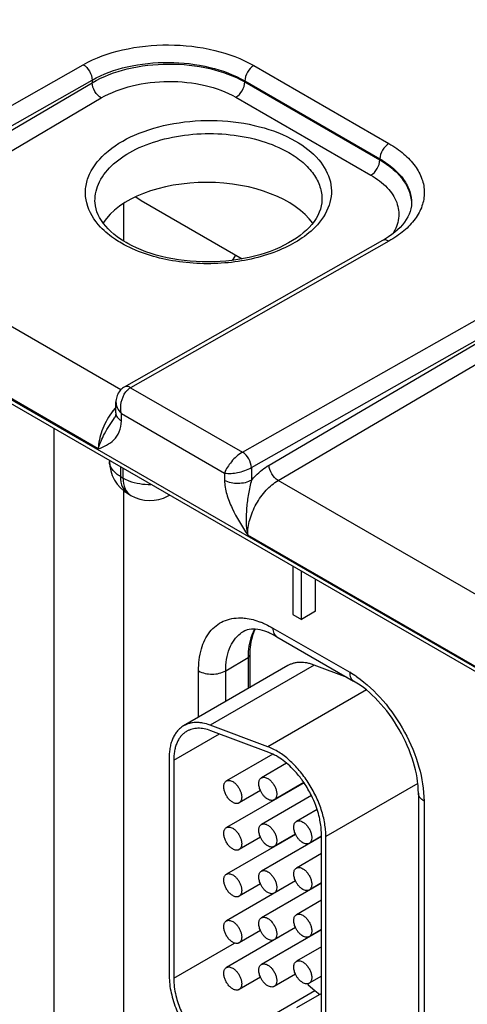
# Model space of a CAD drawing. Header units: inches. Extents: x 0 to 34, y 0 to 22.
# Tile 72 of 97: x 26.969 to 27.322, y 18.19 to 18.965. Entities that reach past the tile are written whole.
import ezdxf

# ---------------------------------------------------------------- set-up
doc = ezdxf.new("R2010")
doc.units = ezdxf.units.IN
doc.header["$LTSCALE"] = 1.87
doc.header["$MEASUREMENT"] = 0
doc.layers.get('0').update_dxf_attribs({"linetype": 'CONTINUOUS'})

msp = doc.modelspace()

# ---------------------------------------------------------------- linework, layer by layer
at = {"color": 7, "linetype": 'CONTINUOUS'}
for p, q in [((31.02971, 16.31756), (26.44402, 18.96528)), ((31.03168, 16.3132), (26.44599, 18.96093)), ((26.81574, 18.81447), (27.01918, 18.92985)), ((27.15351, 18.92916), (27.25986, 18.86775)), ((26.82271, 18.80231), (27.02619, 18.91771)), ((26.83667, 18.8043), (27.02619, 18.91567)), ((27.02619, 18.91771), (27.02619, 18.91567)), ((27.14638, 18.91702), (27.14638, 18.91622)), ((27.14638, 18.91702), (27.25273, 18.85562)), ((27.14638, 18.91622), (27.2527, 18.85483)), ((26.8438, 18.79224), (27.03332, 18.90361)), ((27.13937, 18.90415), (27.2457, 18.84276)), ((27.25273, 18.85562), (27.2527, 18.85483)), ((27.02842, 18.82237), (27.02841, 18.82238)), ((27.06048, 18.82574), (27.0649, 18.82277)), ((27.0649, 18.82277), (27.14432, 18.77692)), ((27.20711, 18.82338), (27.20711, 18.82335)), ((27.05101, 18.79088), (27.05101, 18.82055)), ((27.27762, 18.82034), (27.27762, 18.82033)), ((27.0488, 18.67387), (26.8438, 18.79224)), ((27.25488, 18.79137), (27.05148, 18.67594)), ((27.25988, 18.79087), (27.0565, 18.67545)), ((27.13658, 18.77573), (27.13941, 18.77975)), ((27.03101, 18.62724), (26.81982, 18.74917)), ((27.14454, 18.62462), (27.34799, 18.74)), ((27.15152, 18.61246), (27.35499, 18.72786)), ((27.16547, 18.61446), (27.35499, 18.72583)), ((27.17261, 18.60239), (27.36213, 18.71376)), ((27.0565, 18.67545), (27.14454, 18.62462)), ((27.04479, 18.65565), (27.04492, 18.66421)), ((27.04389, 18.65182), (27.0439, 18.65183)), ((27.04919, 18.6493), (27.04927, 18.65502)), ((27.04927, 18.65502), (27.13037, 18.6082)), ((26.99634, 18.04258), (26.99634, 18.64316)), ((27.03974, 18.6181), (27.03974, 18.61769)), ((27.04853, 18.61303), (27.04853, 18.60544)), ((27.15152, 18.61246), (27.15167, 18.60259)), ((27.04853, 18.60544), (27.0505, 18.6043)), ((27.0505, 18.6043), (27.0505, 18.61189)), ((27.13037, 18.6082), (27.13046, 18.60238)), ((27.3776, 18.48403), (27.17261, 18.60239)), ((27.05101, 18.0423), (27.05101, 18.59427)), ((27.05474, 18.59171), (27.05671, 18.59057)), ((27.08592, 18.59013), (27.08709, 18.59076)), ((27.35982, 18.43739), (27.14863, 18.55933)), ((27.18431, 18.53463), (27.18431, 18.49681)), ((27.19094, 18.49298), (27.19094, 18.5308)), ((27.20207, 18.49941), (27.20207, 18.52437)), ((27.18431, 18.49681), (27.19094, 18.49298)), ((27.20207, 18.49941), (27.19094, 18.49298)), ((27.17159, 18.47929), (27.16659, 18.48187)), ((27.16849, 18.48615), (27.22894, 18.45125)), ((27.17159, 18.47929), (27.23205, 18.44438)), ((27.13136, 18.45248), (27.14894, 18.46299)), ((27.14894, 18.46299), (27.14894, 18.43843)), ((27.15021, 18.4648), (27.15021, 18.43916)), ((27.18025, 18.45651), (27.09823, 18.40915)), ((27.10996, 18.41592), (27.10996, 18.45237)), ((27.201, 18.457), (27.11898, 18.40964)), ((27.13136, 18.42828), (27.13136, 18.45248)), ((27.22709, 18.44725), (27.201, 18.457)), ((27.24211, 18.43735), (27.16458, 18.39259)), ((27.16458, 18.39259), (27.11898, 18.40964)), ((27.1652, 18.38822), (27.11959, 18.40526)), ((27.09037, 18.38193), (27.12639, 18.40272)), ((27.16844, 18.38683), (27.1652, 18.38822)), ((27.08684, 18.38397), (27.08684, 18.2123)), ((27.09037, 18.38193), (27.09037, 18.21026)), ((27.16844, 18.3868), (27.13187, 18.36568)), ((27.17932, 18.37961), (27.15944, 18.36813)), ((27.19299, 18.36423), (27.13187, 18.32894)), ((27.1929, 18.36436), (27.16944, 18.35081)), ((27.19299, 18.36424), (27.19291, 18.36436)), ((27.15868, 18.35807), (27.14187, 18.34836)), ((27.28261, 18.36381), (27.21023, 18.32201)), ((27.14305, 18.34949), (27.14187, 18.34836)), ((27.19887, 18.35415), (27.15944, 18.33139)), ((27.1724, 18.35252), (27.1724, 18.35235)), ((27.28307, 18.35601), (27.28307, 18.13678)), ((27.28747, 18.34988), (27.28747, 18.13066)), ((27.20335, 18.34327), (27.18702, 18.33384)), ((27.18632, 18.32364), (27.13187, 18.2922)), ((27.15868, 18.32133), (27.14187, 18.31162)), ((27.20669, 18.32193), (27.15944, 18.29465)), ((27.18626, 18.32378), (27.16944, 18.31407)), ((27.20669, 18.3221), (27.19702, 18.31652)), ((27.20669, 18.13382), (27.20669, 18.32405)), ((27.21023, 18.13177), (27.21023, 18.32201)), ((27.14305, 18.31275), (27.14187, 18.31162)), ((27.1724, 18.31578), (27.1724, 18.3156)), ((27.20669, 18.30846), (27.18702, 18.2971)), ((27.18632, 18.2869), (27.13187, 18.25546)), ((27.18626, 18.28704), (27.16944, 18.27733)), ((27.15868, 18.28459), (27.14187, 18.27488)), ((27.20669, 18.28519), (27.15944, 18.25791)), ((27.1724, 18.27904), (27.1724, 18.27886)), ((27.20669, 18.28536), (27.19702, 18.27978)), ((27.14305, 18.27601), (27.14187, 18.27488)), ((27.20669, 18.27172), (27.18702, 18.26036)), ((27.18632, 18.25016), (27.13187, 18.21872)), ((27.15868, 18.24785), (27.14187, 18.23814)), ((27.20669, 18.24845), (27.15944, 18.22117)), ((27.18626, 18.2503), (27.16944, 18.24059)), ((27.20669, 18.24862), (27.19702, 18.24304)), ((27.09037, 18.21026), (27.13835, 18.23796)), ((27.14305, 18.23926), (27.14187, 18.23814)), ((27.20669, 18.23497), (27.18702, 18.22362)), ((27.15868, 18.21111), (27.14187, 18.2014)), ((27.18626, 18.21356), (27.16944, 18.20385)), ((27.20669, 18.21188), (27.19702, 18.20629)), ((27.14305, 18.20252), (27.14187, 18.2014)), ((27.19629, 18.20521), (27.20161, 18.20055)), ((27.11959, 18.15319), (27.20161, 18.20055)), ((27.20669, 18.19823), (27.18702, 18.18687)), ((27.20161, 18.20055), (27.20548, 18.19753))]:
    msp.add_line(p, q, dxfattribs=at)
for points in [[(27.03505, 18.80482), (27.03346, 18.80708), (27.03209, 18.80936), (27.03093, 18.81167), (27.02999, 18.814), (27.02927, 18.81633), (27.02877, 18.81867), (27.02848, 18.82101), (27.02841, 18.82239)], [(27.20711, 18.82337), (27.20696, 18.82108), (27.20656, 18.81858), (27.20591, 18.8161), (27.20503, 18.81362), (27.2039, 18.81116), (27.20253, 18.80873), (27.20093, 18.80634)], [(27.27762, 18.82034), (27.2775, 18.81861), (27.27714, 18.81643), (27.27656, 18.81426), (27.27576, 18.8121), (27.27474, 18.80996), (27.27351, 18.80784), (27.27207, 18.80574), (27.27042, 18.80369), (27.26859, 18.80168), (27.26657, 18.79972), (27.2644, 18.79784), (27.26208, 18.79603), (27.25963, 18.7943)], [(27.20093, 18.80634), (27.19912, 18.804), (27.1971, 18.80172), (27.19488, 18.7995), (27.19245, 18.79734), (27.18984, 18.79525), (27.18703, 18.79323), (27.18403, 18.79128), (27.18085, 18.78941), (27.17749, 18.78763), (27.17396, 18.78593), (27.17026, 18.78433), (27.16641, 18.78283), (27.16242, 18.78144), (27.1583, 18.78017), (27.15406, 18.77902), (27.14972, 18.77798), (27.14528, 18.77708), (27.14076, 18.77631), (27.13618, 18.77567), (27.13154, 18.77517), (27.12686, 18.7748), (27.12216, 18.77458), (27.11744, 18.77449), (27.11272, 18.77455), (27.10802, 18.77474), (27.10334, 18.77508), (27.09871, 18.77555), (27.09413, 18.77616), (27.08962, 18.7769), (27.0852, 18.77778), (27.08087, 18.77878), (27.07665, 18.7799), (27.07254, 18.78115), (27.06857, 18.78251), (27.06475, 18.78398), (27.06107, 18.78555), (27.05756, 18.78723), (27.05423, 18.78899), (27.05303, 18.78967)], [(27.05303, 18.78967), (27.05124, 18.79073), (27.04848, 18.7925), (27.04584, 18.79437), (27.04334, 18.79632), (27.041, 18.79835), (27.03883, 18.80045), (27.03684, 18.80261), (27.03505, 18.80482)], [(27.25963, 18.7943), (27.25706, 18.79265), (27.25488, 18.79137)], [(27.05148, 18.67594), (27.05095, 18.67562), (27.05012, 18.67504), (27.04934, 18.6744), (27.04861, 18.6737), (27.04794, 18.67292), (27.04732, 18.67209), (27.04676, 18.67121), (27.04628, 18.67026), (27.04586, 18.66927), (27.04551, 18.66824), (27.04525, 18.66716), (27.04506, 18.66604), (27.04495, 18.66488), (27.04492, 18.66421)], [(27.04479, 18.65565), (27.04477, 18.6551), (27.04473, 18.65452), (27.04466, 18.654), (27.04457, 18.65355), (27.04447, 18.65314), (27.04436, 18.65279), (27.04424, 18.65249), (27.04413, 18.65224), (27.04401, 18.65202), (27.04389, 18.65181)]]:
    msp.add_lwpolyline(points, dxfattribs=at)
for centre, radius, start, end in [((27.08835, 18.62242), 0.0575, 139.1448, 140.85503), ((27.0907, 18.62056), 0.06049, 142.77997, 144.67107), ((27.09014, 18.62098), 0.05979, 142.56421, 142.77698), ((27.08949, 18.62148), 0.05897, 140.85539, 142.56786), ((27.06975, 18.61769), 0.03, 179.99684, 239.99782), ((27.04972, 18.61769), 0.00998, 179.99762, 181.52811), ((27.07171, 18.61655), 0.03, 239.99871, 298.27008), ((27.08115, 18.599), 0.01007, 298.28614, 305.54609), ((27.13697, 18.43392), 0.06094, 67.45094, 69.0888), ((27.13624, 18.43214), 0.06286, 66.91931, 67.4564), ((27.15677, 18.46381), 0.02274, 121.23349, 127.14309), ((27.14648, 18.43738), 0.04882, 65.66924, 67.61495), ((27.18707, 18.37888), 0.08361, 55.47027, 59.94569), ((27.12155, 18.31572), 0.08635, 26.43035, 34.18199), ((27.12478, 18.31725), 0.08279, 20.66829, 26.47352), ((27.12891, 18.31882), 0.07836, 18.17901, 20.66465), ((27.2015, 18.3307), 0.01674, 204.41509, 204.92863), ((27.2015, 18.29396), 0.01674, 204.41509, 204.92863), ((27.2015, 18.25722), 0.01674, 204.41509, 204.92863), ((27.24256, 18.26058), 0.07041, 194.12701, 194.25181), ((27.13979, 18.21231), 0.05295, 180.00625, 182.09528), ((27.13873, 18.21027), 0.04836, 180.00736, 182.29646), ((27.24609, 18.25639), 0.07141, 225.05877, 225.5706), ((27.24569, 18.25599), 0.07085, 225.57098, 225.78136)]:
    msp.add_arc(centre, radius, start, end, dxfattribs=at)
msp.add_ellipse((27.11773, 18.78686), major_axis=(0.08857, -0.00132), ratio=0.567225, start_param=6.676521, end_param=9.076484, dxfattribs=at)
for points, knots in [([(27.01918, 18.92985), (27.02873, 18.93526), (27.05093, 18.94311), (27.08637, 18.94674), (27.12181, 18.94274), (27.14397, 18.93467), (27.15351, 18.92916)], [0, 0, 0, 0, 0.236701, 0.499462, 0.762514, 1, 1, 1, 1]), ([(27.02619, 18.91771), (27.03473, 18.92256), (27.05459, 18.9296), (27.08631, 18.93283), (27.11802, 18.92922), (27.13785, 18.92196), (27.14638, 18.91702)], [0, 0, 0, 0, 0.236698, 0.4994, 0.762425, 1, 1, 1, 1]), ([(27.02619, 18.91567), (27.03471, 18.92065), (27.05454, 18.92796), (27.08627, 18.93156), (27.118, 18.92825), (27.13785, 18.92112), (27.14638, 18.91622)], [0, 0, 0, 0, 0.237614, 0.500472, 0.763075, 1, 1, 1, 1]), ([(27.01918, 18.92985), (27.02125, 18.92865), (27.02454, 18.92485), (27.02617, 18.92012), (27.02619, 18.91771)], [0, 0, 0, 0, 0.498317, 1, 1, 1, 1]), ([(27.15351, 18.92916), (27.15142, 18.92797), (27.1481, 18.92418), (27.14642, 18.91944), (27.14638, 18.91702)], [0, 0, 0, 0, 0.498306, 1, 1, 1, 1]), ([(27.03332, 18.90361), (27.03125, 18.9048), (27.02794, 18.90857), (27.02624, 18.91327), (27.02619, 18.91567)], [0, 0, 0, 0, 0.499442, 1, 1, 1, 1]), ([(27.03332, 18.90361), (27.04084, 18.90802), (27.05832, 18.91451), (27.08633, 18.91773), (27.11433, 18.91481), (27.13185, 18.90849), (27.13937, 18.90415)], [0, 0, 0, 0, 0.237731, 0.500533, 0.763048, 1, 1, 1, 1]), ([(27.13937, 18.90415), (27.14143, 18.90536), (27.1447, 18.90913), (27.14634, 18.91383), (27.14638, 18.91622)], [0, 0, 0, 0, 0.499446, 1, 1, 1, 1]), ([(27.0328, 18.80195), (27.02779, 18.80724), (27.02176, 18.81681), (27.02039, 18.83102), (27.02351, 18.84526), (27.03643, 18.86196), (27.06046, 18.8761), (27.0909, 18.88477), (27.12443, 18.88695), (27.15714, 18.88248), (27.17741, 18.87481), (27.1862, 18.86973)], [0, 0, 0, 0, 0.098026, 0.143225, 0.189021, 0.291017, 0.41518, 0.558979, 0.712649, 0.863614, 1, 1, 1, 1]), ([(27.02841, 18.82238), (27.02831, 18.8276), (27.03119, 18.83893), (27.04318, 18.85312), (27.06107, 18.86441), (27.0835, 18.87222), (27.10872, 18.87602), (27.13468, 18.87549), (27.15923, 18.8707), (27.1743, 18.86452), (27.18094, 18.86068)], [0, 0, 0, 0, 0.087466, 0.18712, 0.304499, 0.438221, 0.582598, 0.729767, 0.871353, 1, 1, 1, 1]), ([(27.1862, 18.86973), (27.193, 18.86581), (27.20478, 18.85698), (27.21382, 18.8411), (27.21496, 18.82821), (27.21242, 18.81532), (27.20653, 18.80676), (27.20176, 18.80189)], [0, 0, 0, 0, 0.286404, 0.526414, 0.6384, 0.75161, 1, 1, 1, 1]), ([(27.18094, 18.86068), (27.18492, 18.85838), (27.19214, 18.8534), (27.20071, 18.84425), (27.20604, 18.83411), (27.20718, 18.82685), (27.20711, 18.82338)], [0, 0, 0, 0, 0.289184, 0.547954, 0.781165, 1, 1, 1, 1]), ([(27.25986, 18.86775), (27.25777, 18.86657), (27.25444, 18.86278), (27.25276, 18.85803), (27.25273, 18.85561)], [0, 0, 0, 0, 0.498306, 1, 1, 1, 1]), ([(27.25986, 18.86775), (27.26403, 18.86535), (27.27158, 18.86015), (27.28062, 18.8507), (27.28634, 18.84025), (27.28833, 18.82918), (27.28636, 18.81812), (27.28064, 18.80772), (27.2716, 18.79835), (27.26405, 18.79323), (27.25988, 18.79087)], [0, 0, 0, 0, 0.14563, 0.275694, 0.392383, 0.501041, 0.609508, 0.725691, 0.855077, 1, 1, 1, 1]), ([(27.2457, 18.84276), (27.24775, 18.84397), (27.25102, 18.84773), (27.25267, 18.85244), (27.2527, 18.85483)], [0, 0, 0, 0, 0.499446, 1, 1, 1, 1]), ([(27.2527, 18.85483), (27.25645, 18.85265), (27.26325, 18.84795), (27.27135, 18.83935), (27.27645, 18.82984), (27.27761, 18.82302), (27.27759, 18.81974)], [0, 0, 0, 0, 0.289206, 0.548178, 0.781535, 1, 1, 1, 1]), ([(27.25273, 18.85562), (27.25653, 18.85343), (27.26342, 18.8487), (27.2716, 18.84004), (27.27667, 18.83047), (27.27772, 18.82361), (27.27762, 18.82034)], [0, 0, 0, 0, 0.291281, 0.550686, 0.783058, 1, 1, 1, 1]), ([(27.2457, 18.84276), (27.25037, 18.84006), (27.25853, 18.83405), (27.26677, 18.82207), (27.26856, 18.80854), (27.26524, 18.80032), (27.26291, 18.79667)], [0, 0, 0, 0, 0.2916, 0.540474, 0.765658, 1, 1, 1, 1]), ([(27.04923, 18.78927), (27.04764, 18.79019), (27.04175, 18.79383), (27.0363, 18.79824), (27.0328, 18.80195)], [0, 0, 0, 0, 0.264856, 1, 1, 1, 1]), ([(27.20176, 18.80189), (27.19349, 18.79344), (27.1702, 18.78014), (27.13012, 18.77179), (27.08778, 18.77376), (27.0607, 18.78264), (27.04923, 18.78927)], [0, 0, 0, 0, 0.219932, 0.481669, 0.753783, 1, 1, 1, 1]), ([(27.25988, 18.79087), (27.25906, 18.79135), (27.2574, 18.79203), (27.25556, 18.79175), (27.25488, 18.79137)], [0, 0, 0, 0, 0.549416, 1, 1, 1, 1]), ([(27.0565, 18.67545), (27.05567, 18.67593), (27.05401, 18.67661), (27.05217, 18.67633), (27.05149, 18.67594)], [0, 0, 0, 0, 0.548404, 1, 1, 1, 1]), ([(27.05276, 18.67217), (27.05303, 18.67251), (27.05412, 18.67377), (27.05543, 18.67485), (27.0565, 18.67545)], [0, 0, 0, 0, 0.262078, 1, 1, 1, 1]), ([(27.04492, 18.66421), (27.04491, 18.66342), (27.04532, 18.65996), (27.04739, 18.65689), (27.04927, 18.65502)], [0, 0, 0, 0, 0.231238, 1, 1, 1, 1]), ([(27.04135, 18.65554), (27.03826, 18.65119), (27.03343, 18.64214), (27.03111, 18.63204), (27.03101, 18.62724)], [0, 0, 0, 0, 0.526247, 1, 1, 1, 1]), ([(27.03101, 18.62724), (27.03215, 18.63141), (27.03595, 18.63999), (27.04118, 18.64766), (27.04389, 18.65181)], [0, 0, 0, 0, 0.465661, 1, 1, 1, 1]), ([(27.04479, 18.65565), (27.04478, 18.65445), (27.04577, 18.65176), (27.04793, 18.65005), (27.04919, 18.6493)], [0, 0, 0, 0, 0.450469, 1, 1, 1, 1]), ([(27.03101, 18.62724), (27.03535, 18.62906), (27.04229, 18.63206), (27.0482, 18.64075), (27.04914, 18.64633), (27.04919, 18.6493)], [0, 0, 0, 0, 0.461393, 0.70815, 1, 1, 1, 1]), ([(27.14453, 18.62461), (27.14121, 18.62272), (27.13575, 18.61767), (27.13153, 18.61149), (27.13037, 18.6082)], [0, 0, 0, 0, 0.522556, 1, 1, 1, 1]), ([(27.15152, 18.61246), (27.1515, 18.61487), (27.14989, 18.61961), (27.14662, 18.62343), (27.14454, 18.62462)], [0, 0, 0, 0, 0.501968, 1, 1, 1, 1]), ([(27.04853, 18.60544), (27.04609, 18.60685), (27.0419, 18.61005), (27.03981, 18.61512), (27.03975, 18.61742)], [0, 0, 0, 0, 0.550246, 1, 1, 1, 1]), ([(27.13037, 18.6082), (27.13378, 18.60763), (27.14118, 18.60832), (27.14822, 18.61055), (27.15152, 18.61246)], [0, 0, 0, 0, 0.47579, 1, 1, 1, 1]), ([(27.15167, 18.60259), (27.15272, 18.60381), (27.15684, 18.60829), (27.16162, 18.61219), (27.16547, 18.61446)], [0, 0, 0, 0, 0.264871, 1, 1, 1, 1]), ([(27.17261, 18.60239), (27.17053, 18.60359), (27.16723, 18.60735), (27.16553, 18.61205), (27.16547, 18.61446)], [0, 0, 0, 0, 0.499442, 1, 1, 1, 1]), ([(27.04853, 18.60544), (27.04853, 18.60257), (27.04923, 18.59725), (27.05272, 18.59287), (27.05474, 18.59171)], [0, 0, 0, 0, 0.550749, 1, 1, 1, 1]), ([(27.0505, 18.6043), (27.052, 18.60344), (27.05887, 18.60026), (27.06659, 18.59916), (27.0724, 18.59923)], [0, 0, 0, 0, 0.229051, 1, 1, 1, 1]), ([(27.0505, 18.6043), (27.0505, 18.60144), (27.05119, 18.59611), (27.05469, 18.59174), (27.05671, 18.59057)], [0, 0, 0, 0, 0.550748, 1, 1, 1, 1]), ([(27.15167, 18.60259), (27.14851, 18.60077), (27.14109, 18.59929), (27.13362, 18.60061), (27.13046, 18.60238)], [0, 0, 0, 0, 0.501142, 1, 1, 1, 1]), ([(27.13046, 18.60238), (27.13051, 18.59875), (27.13193, 18.59117), (27.13774, 18.57649), (27.14426, 18.5662), (27.14863, 18.55933)], [0, 0, 0, 0, 0.230469, 0.482761, 1, 1, 1, 1]), ([(27.15167, 18.60259), (27.15058, 18.59908), (27.14916, 18.59179), (27.14713, 18.57741), (27.14717, 18.56633), (27.14863, 18.55933)], [0, 0, 0, 0, 0.253016, 0.508341, 1, 1, 1, 1]), ([(27.14863, 18.55933), (27.14855, 18.56339), (27.14989, 18.57196), (27.15497, 18.58404), (27.16255, 18.59471), (27.16912, 18.60034), (27.17261, 18.60239)], [0, 0, 0, 0, 0.238326, 0.500865, 0.76294, 1, 1, 1, 1]), ([(27.10996, 18.45237), (27.10996, 18.45821), (27.11115, 18.46912), (27.11771, 18.48337), (27.12907, 18.49261), (27.13842, 18.49422), (27.14303, 18.49413)], [0, 0, 0, 0, 0.293213, 0.543425, 0.768378, 1, 1, 1, 1]), ([(27.14303, 18.49413), (27.14429, 18.4941), (27.14965, 18.49372), (27.1549, 18.49231), (27.15872, 18.49085)], [0, 0, 0, 0, 0.235715, 1, 1, 1, 1]), ([(27.16088, 18.48997), (27.16152, 18.4897), (27.16411, 18.48855), (27.16663, 18.48723), (27.16849, 18.48615)], [0, 0, 0, 0, 0.243649, 1, 1, 1, 1]), ([(27.13136, 18.45248), (27.13136, 18.45842), (27.13273, 18.46944), (27.13913, 18.47898), (27.14304, 18.48193)], [0, 0, 0, 0, 0.548022, 1, 1, 1, 1]), ([(27.15459, 18.48519), (27.1536, 18.48527), (27.15031, 18.48532), (27.14695, 18.48445), (27.14498, 18.48325)], [0, 0, 0, 0, 0.300738, 1, 1, 1, 1]), ([(27.15419, 18.48521), (27.1533, 18.48372), (27.14999, 18.47677), (27.14894, 18.46892), (27.14894, 18.46299)], [0, 0, 0, 0, 0.226639, 1, 1, 1, 1]), ([(27.1546, 18.48518), (27.15387, 18.48382), (27.15107, 18.47739), (27.15021, 18.47024), (27.15021, 18.4648)], [0, 0, 0, 0, 0.221289, 1, 1, 1, 1]), ([(27.16507, 18.48252), (27.16412, 18.48291), (27.16074, 18.48418), (27.15718, 18.485), (27.15459, 18.48519)], [0, 0, 0, 0, 0.282391, 1, 1, 1, 1]), ([(27.16849, 18.48615), (27.16849, 18.48472), (27.16883, 18.48206), (27.17058, 18.47987), (27.17159, 18.47929)], [0, 0, 0, 0, 0.550787, 1, 1, 1, 1]), ([(27.15021, 18.4648), (27.15021, 18.46463), (27.15008, 18.46387), (27.14945, 18.46329), (27.14894, 18.46299)], [0, 0, 0, 0, 0.221851, 1, 1, 1, 1]), ([(27.201, 18.457), (27.20005, 18.45735), (27.19815, 18.45798), (27.19443, 18.45886), (27.19075, 18.4592), (27.18723, 18.45892), (27.18476, 18.45842), (27.18242, 18.45763), (27.18095, 18.45691), (27.18025, 18.45651)], [0, 0, 0, 0, 0.142384, 0.278802, 0.534366, 0.655079, 0.772166, 0.886734, 1, 1, 1, 1]), ([(27.10996, 18.45237), (27.11315, 18.45053), (27.12068, 18.4491), (27.12822, 18.4506), (27.13136, 18.45248)], [0, 0, 0, 0, 0.501152, 1, 1, 1, 1]), ([(27.22894, 18.45125), (27.22894, 18.44981), (27.22929, 18.44715), (27.23104, 18.44497), (27.23205, 18.44438)], [0, 0, 0, 0, 0.550787, 1, 1, 1, 1]), ([(27.28307, 18.35601), (27.28307, 18.36421), (27.27983, 18.38181), (27.26882, 18.40669), (27.25278, 18.42867), (27.23915, 18.44028), (27.23205, 18.44438)], [0, 0, 0, 0, 0.232872, 0.49999, 0.767113, 1, 1, 1, 1]), ([(27.23446, 18.44776), (27.24213, 18.4425), (27.25644, 18.4291), (27.27308, 18.40474), (27.2843, 18.37781), (27.28747, 18.35886), (27.28747, 18.34988)], [0, 0, 0, 0, 0.242847, 0.505649, 0.765413, 1, 1, 1, 1]), ([(27.11898, 18.40964), (27.11711, 18.41033), (27.11428, 18.41115), (27.1105, 18.41168), (27.1078, 18.41177), (27.10521, 18.41156), (27.10273, 18.41106), (27.10039, 18.41027), (27.09893, 18.40955), (27.09823, 18.40915)], [0, 0, 0, 0, 0.278448, 0.40911, 0.534422, 0.655132, 0.772201, 0.886744, 1, 1, 1, 1]), ([(27.09823, 18.40915), (27.09733, 18.40862), (27.09559, 18.40742), (27.0933, 18.40516), (27.09133, 18.40249), (27.0897, 18.39942), (27.08842, 18.39599), (27.0875, 18.39224), (27.08695, 18.38819), (27.08684, 18.3854), (27.08684, 18.38397)], [0, 0, 0, 0, 0.108017, 0.218075, 0.332007, 0.451342, 0.577251, 0.710543, 0.851537, 1, 1, 1, 1]), ([(27.10073, 18.40482), (27.09991, 18.40434), (27.09833, 18.40324), (27.09625, 18.40119), (27.09446, 18.39876), (27.09298, 18.39597), (27.09181, 18.39286), (27.09098, 18.38945), (27.09048, 18.38577), (27.09037, 18.38323), (27.09037, 18.38193)], [0, 0, 0, 0, 0.108013, 0.218062, 0.332006, 0.451356, 0.577259, 0.710503, 0.851479, 1, 1, 1, 1]), ([(27.11959, 18.40526), (27.11789, 18.4059), (27.11454, 18.40687), (27.11028, 18.40726), (27.10707, 18.40701), (27.10483, 18.40656), (27.1027, 18.40584), (27.10136, 18.40518), (27.10073, 18.40482)], [0, 0, 0, 0, 0.278612, 0.534243, 0.654988, 0.772106, 0.886705, 1, 1, 1, 1]), ([(27.21023, 18.32201), (27.21023, 18.32369), (27.21006, 18.32712), (27.20936, 18.33235), (27.20821, 18.33771), (27.20663, 18.34316), (27.20463, 18.34862), (27.20224, 18.35403), (27.19948, 18.35933), (27.1964, 18.36446), (27.19301, 18.36934), (27.18937, 18.37394), (27.18552, 18.37819), (27.1815, 18.38204), (27.17736, 18.38544), (27.17315, 18.38837), (27.16891, 18.39077), (27.16602, 18.39205), (27.16458, 18.39259)], [0, 0, 0, 0, 0.056893, 0.116652, 0.178876, 0.243178, 0.309139, 0.376265, 0.444032, 0.511906, 0.57935, 0.645841, 0.710872, 0.773976, 0.834732, 0.892823, 0.947989, 1, 1, 1, 1]), ([(27.17932, 18.37962), (27.1776, 18.38108), (27.17412, 18.38372), (27.17033, 18.38591), (27.16844, 18.38683)], [0, 0, 0, 0, 0.51772, 1, 1, 1, 1]), ([(27.18558, 18.37361), (27.18508, 18.37415), (27.18309, 18.37625), (27.18097, 18.37823), (27.17932, 18.37962)], [0, 0, 0, 0, 0.255298, 1, 1, 1, 1]), ([(27.19291, 18.36436), (27.19234, 18.36518), (27.19007, 18.3684), (27.18757, 18.37145), (27.18558, 18.37361)], [0, 0, 0, 0, 0.253561, 1, 1, 1, 1]), ([(27.13687, 18.34886), (27.13651, 18.34907), (27.13579, 18.34954), (27.13442, 18.3507), (27.13285, 18.35249), (27.13134, 18.35495), (27.13027, 18.35758), (27.12974, 18.36017), (27.12979, 18.3622), (27.13017, 18.3636), (27.13059, 18.36447), (27.13115, 18.36518), (27.13162, 18.36554), (27.13187, 18.36568)], [0, 0, 0, 0, 0.062368, 0.128847, 0.270429, 0.417551, 0.56187, 0.695511, 0.81275, 0.864706, 0.912526, 0.957149, 1, 1, 1, 1]), ([(27.13187, 18.36568), (27.13203, 18.36578), (27.13238, 18.36594), (27.13314, 18.36615), (27.13421, 18.36618), (27.13555, 18.36586), (27.13643, 18.36544), (27.13687, 18.36519)], [0, 0, 0, 0, 0.108161, 0.21833, 0.451295, 0.710674, 1, 1, 1, 1]), ([(27.13687, 18.36519), (27.13719, 18.365), (27.13783, 18.36458), (27.13908, 18.36356), (27.14053, 18.362), (27.14198, 18.35984), (27.14274, 18.35825), (27.14305, 18.35742)], [0, 0, 0, 0, 0.11075, 0.228244, 0.478094, 0.739302, 1, 1, 1, 1]), ([(27.15868, 18.35807), (27.15844, 18.35859), (27.15803, 18.35964), (27.1576, 18.36122), (27.15737, 18.36275), (27.15736, 18.36418), (27.15756, 18.36548), (27.15797, 18.3666), (27.15859, 18.36752), (27.15915, 18.36796), (27.15944, 18.36813)], [0, 0, 0, 0, 0.15689, 0.307619, 0.449551, 0.580712, 0.700116, 0.808082, 0.906721, 1, 1, 1, 1]), ([(27.15944, 18.36813), (27.15961, 18.36823), (27.15995, 18.36839), (27.16072, 18.3686), (27.16179, 18.36863), (27.16313, 18.3683), (27.164, 18.36789), (27.16444, 18.36764)], [0, 0, 0, 0, 0.108161, 0.21833, 0.451295, 0.710674, 1, 1, 1, 1]), ([(27.16444, 18.36764), (27.1648, 18.36743), (27.16552, 18.36695), (27.16689, 18.36579), (27.16846, 18.36401), (27.16997, 18.36155), (27.17104, 18.35892), (27.17156, 18.35633), (27.17152, 18.35429), (27.17114, 18.35289), (27.17072, 18.35202), (27.17016, 18.35131), (27.16969, 18.35095), (27.16944, 18.35081)], [0, 0, 0, 0, 0.062368, 0.128847, 0.270429, 0.417551, 0.56187, 0.695511, 0.81275, 0.864706, 0.912526, 0.957149, 1, 1, 1, 1]), ([(27.14305, 18.35742), (27.14333, 18.35668), (27.14366, 18.35554), (27.1439, 18.35403), (27.14401, 18.35212), (27.1437, 18.35048), (27.14305, 18.34949)], [0, 0, 0, 0, 0.293755, 0.431942, 0.562808, 1, 1, 1, 1]), ([(27.16444, 18.35131), (27.16385, 18.35165), (27.16269, 18.3525), (27.16113, 18.35408), (27.15976, 18.35596), (27.15901, 18.35735), (27.15868, 18.35807)], [0, 0, 0, 0, 0.227622, 0.475904, 0.736446, 1, 1, 1, 1]), ([(27.14187, 18.34836), (27.1417, 18.34827), (27.14135, 18.34811), (27.14059, 18.34789), (27.13952, 18.34787), (27.13818, 18.34819), (27.1373, 18.34861), (27.13687, 18.34886)], [0, 0, 0, 0, 0.108161, 0.21833, 0.451295, 0.710674, 1, 1, 1, 1]), ([(27.16944, 18.35081), (27.16928, 18.35072), (27.16893, 18.35055), (27.16817, 18.35034), (27.1671, 18.35031), (27.16575, 18.35064), (27.16488, 18.35105), (27.16444, 18.35131)], [0, 0, 0, 0, 0.108161, 0.21833, 0.451295, 0.710674, 1, 1, 1, 1]), ([(27.28747, 18.34988), (27.28623, 18.3506), (27.28409, 18.35223), (27.28307, 18.35484), (27.28307, 18.35601)], [0, 0, 0, 0, 0.55078, 1, 1, 1, 1]), ([(27.20557, 18.33492), (27.20543, 18.33561), (27.20482, 18.33843), (27.20404, 18.3412), (27.20336, 18.34327)], [0, 0, 0, 0, 0.24487, 1, 1, 1, 1]), ([(27.18626, 18.32378), (27.18602, 18.3243), (27.18561, 18.32534), (27.18517, 18.32693), (27.18495, 18.32846), (27.18493, 18.32989), (27.18513, 18.33119), (27.18555, 18.33231), (27.18617, 18.33322), (27.18673, 18.33367), (27.18702, 18.33384)], [0, 0, 0, 0, 0.15689, 0.307619, 0.449551, 0.580712, 0.700116, 0.808082, 0.906721, 1, 1, 1, 1]), ([(27.18702, 18.33384), (27.18718, 18.33393), (27.18753, 18.3341), (27.1883, 18.33431), (27.18937, 18.33434), (27.19071, 18.33401), (27.19158, 18.3336), (27.19202, 18.33334)], [0, 0, 0, 0, 0.108161, 0.21833, 0.451295, 0.710674, 1, 1, 1, 1]), ([(27.19202, 18.33334), (27.19238, 18.33314), (27.19309, 18.33266), (27.19447, 18.3315), (27.19604, 18.32972), (27.19755, 18.32726), (27.19861, 18.32462), (27.19914, 18.32204), (27.19909, 18.32), (27.19872, 18.3186), (27.1983, 18.31773), (27.19773, 18.31702), (27.19727, 18.31666), (27.19702, 18.31652)], [0, 0, 0, 0, 0.062368, 0.128847, 0.270429, 0.417551, 0.56187, 0.695511, 0.81275, 0.864706, 0.912526, 0.957149, 1, 1, 1, 1]), ([(27.20669, 18.32405), (27.20669, 18.32583), (27.20649, 18.32947), (27.20593, 18.33308), (27.20557, 18.33492)], [0, 0, 0, 0, 0.486254, 1, 1, 1, 1]), ([(27.13687, 18.31212), (27.13651, 18.31233), (27.13579, 18.3128), (27.13442, 18.31396), (27.13285, 18.31574), (27.13134, 18.31821), (27.13027, 18.32084), (27.12974, 18.32342), (27.12979, 18.32546), (27.13017, 18.32686), (27.13059, 18.32773), (27.13115, 18.32844), (27.13162, 18.3288), (27.13187, 18.32894)], [0, 0, 0, 0, 0.062368, 0.128847, 0.270429, 0.417551, 0.56187, 0.695511, 0.81275, 0.864706, 0.912526, 0.957149, 1, 1, 1, 1]), ([(27.13187, 18.32894), (27.13203, 18.32904), (27.13238, 18.3292), (27.13314, 18.32941), (27.13421, 18.32944), (27.13555, 18.32912), (27.13643, 18.3287), (27.13687, 18.32845)], [0, 0, 0, 0, 0.108161, 0.21833, 0.451295, 0.710674, 1, 1, 1, 1]), ([(27.13687, 18.32845), (27.13719, 18.32826), (27.13783, 18.32784), (27.13908, 18.32682), (27.14053, 18.32526), (27.14198, 18.3231), (27.14274, 18.3215), (27.14305, 18.32068)], [0, 0, 0, 0, 0.11075, 0.228244, 0.478094, 0.739302, 1, 1, 1, 1]), ([(27.15868, 18.32133), (27.15844, 18.32185), (27.15803, 18.3229), (27.1576, 18.32448), (27.15737, 18.32601), (27.15736, 18.32744), (27.15756, 18.32874), (27.15797, 18.32986), (27.15859, 18.33077), (27.15915, 18.33122), (27.15944, 18.33139)], [0, 0, 0, 0, 0.15689, 0.307619, 0.449551, 0.580712, 0.700116, 0.808082, 0.906721, 1, 1, 1, 1]), ([(27.15944, 18.33139), (27.15961, 18.33149), (27.15995, 18.33165), (27.16072, 18.33186), (27.16179, 18.33189), (27.16313, 18.33156), (27.164, 18.33115), (27.16444, 18.3309)], [0, 0, 0, 0, 0.108161, 0.21833, 0.451295, 0.710674, 1, 1, 1, 1]), ([(27.16444, 18.3309), (27.1648, 18.33069), (27.16552, 18.33021), (27.16689, 18.32905), (27.16846, 18.32727), (27.16997, 18.32481), (27.17104, 18.32218), (27.17156, 18.31959), (27.17152, 18.31755), (27.17114, 18.31615), (27.17072, 18.31528), (27.17016, 18.31457), (27.16969, 18.31421), (27.16944, 18.31407)], [0, 0, 0, 0, 0.062368, 0.128847, 0.270429, 0.417551, 0.56187, 0.695511, 0.81275, 0.864706, 0.912526, 0.957149, 1, 1, 1, 1]), ([(27.14305, 18.32068), (27.14333, 18.31994), (27.14366, 18.3188), (27.1439, 18.31729), (27.14401, 18.31538), (27.1437, 18.31374), (27.14305, 18.31275)], [0, 0, 0, 0, 0.293755, 0.431942, 0.562808, 1, 1, 1, 1]), ([(27.16444, 18.31457), (27.16385, 18.31491), (27.16269, 18.31576), (27.16113, 18.31734), (27.15976, 18.31922), (27.15901, 18.32061), (27.15868, 18.32133)], [0, 0, 0, 0, 0.227622, 0.475904, 0.736446, 1, 1, 1, 1]), ([(27.19202, 18.31701), (27.19144, 18.31735), (27.19029, 18.31818), (27.18876, 18.31973), (27.1874, 18.32157), (27.18665, 18.32294), (27.18632, 18.32364)], [0, 0, 0, 0, 0.227613, 0.475701, 0.736134, 1, 1, 1, 1]), ([(27.14187, 18.31162), (27.1417, 18.31153), (27.14135, 18.31137), (27.14059, 18.31115), (27.13952, 18.31112), (27.13818, 18.31145), (27.1373, 18.31186), (27.13687, 18.31212)], [0, 0, 0, 0, 0.108161, 0.21833, 0.451295, 0.710674, 1, 1, 1, 1]), ([(27.16944, 18.31407), (27.16928, 18.31398), (27.16893, 18.31381), (27.16817, 18.3136), (27.1671, 18.31357), (27.16575, 18.3139), (27.16488, 18.31431), (27.16444, 18.31457)], [0, 0, 0, 0, 0.108161, 0.21833, 0.451295, 0.710674, 1, 1, 1, 1]), ([(27.19702, 18.31652), (27.19686, 18.31642), (27.19651, 18.31626), (27.19574, 18.31605), (27.19467, 18.31602), (27.19333, 18.31635), (27.19246, 18.31676), (27.19202, 18.31701)], [0, 0, 0, 0, 0.108161, 0.21833, 0.451295, 0.710674, 1, 1, 1, 1]), ([(27.15868, 18.28459), (27.15844, 18.28511), (27.15803, 18.28615), (27.1576, 18.28774), (27.15737, 18.28927), (27.15736, 18.2907), (27.15756, 18.292), (27.15797, 18.29312), (27.15859, 18.29403), (27.15915, 18.29448), (27.15944, 18.29465)], [0, 0, 0, 0, 0.15689, 0.307619, 0.449551, 0.580712, 0.700116, 0.808082, 0.906721, 1, 1, 1, 1]), ([(27.15944, 18.29465), (27.15961, 18.29474), (27.15995, 18.29491), (27.16072, 18.29512), (27.16179, 18.29515), (27.16313, 18.29482), (27.164, 18.29441), (27.16444, 18.29415)], [0, 0, 0, 0, 0.108161, 0.21833, 0.451295, 0.710674, 1, 1, 1, 1]), ([(27.18626, 18.28704), (27.18602, 18.28756), (27.18561, 18.2886), (27.18517, 18.29018), (27.18495, 18.29171), (27.18493, 18.29315), (27.18513, 18.29445), (27.18555, 18.29557), (27.18617, 18.29648), (27.18673, 18.29693), (27.18702, 18.2971)], [0, 0, 0, 0, 0.15689, 0.307619, 0.449551, 0.580712, 0.700116, 0.808082, 0.906721, 1, 1, 1, 1]), ([(27.18702, 18.2971), (27.18718, 18.29719), (27.18753, 18.29736), (27.1883, 18.29757), (27.18937, 18.2976), (27.19071, 18.29727), (27.19158, 18.29686), (27.19202, 18.2966)], [0, 0, 0, 0, 0.108161, 0.21833, 0.451295, 0.710674, 1, 1, 1, 1]), ([(27.19202, 18.2966), (27.19238, 18.29639), (27.19309, 18.29592), (27.19447, 18.29476), (27.19604, 18.29298), (27.19755, 18.29051), (27.19861, 18.28788), (27.19914, 18.2853), (27.19909, 18.28326), (27.19872, 18.28186), (27.1983, 18.28099), (27.19773, 18.28028), (27.19727, 18.27992), (27.19702, 18.27978)], [0, 0, 0, 0, 0.062368, 0.128847, 0.270429, 0.417551, 0.56187, 0.695511, 0.81275, 0.864706, 0.912526, 0.957149, 1, 1, 1, 1]), ([(27.13687, 18.27538), (27.13651, 18.27558), (27.13579, 18.27606), (27.13442, 18.27722), (27.13285, 18.279), (27.13134, 18.28146), (27.13027, 18.2841), (27.12974, 18.28668), (27.12979, 18.28872), (27.13017, 18.29012), (27.13059, 18.29099), (27.13115, 18.2917), (27.13162, 18.29206), (27.13187, 18.2922)], [0, 0, 0, 0, 0.062368, 0.128847, 0.270429, 0.417551, 0.56187, 0.695511, 0.81275, 0.864706, 0.912526, 0.957149, 1, 1, 1, 1]), ([(27.13187, 18.2922), (27.13203, 18.2923), (27.13238, 18.29246), (27.13314, 18.29267), (27.13421, 18.2927), (27.13555, 18.29237), (27.13643, 18.29196), (27.13687, 18.29171)], [0, 0, 0, 0, 0.108161, 0.21833, 0.451295, 0.710674, 1, 1, 1, 1]), ([(27.13687, 18.29171), (27.13719, 18.29152), (27.13783, 18.2911), (27.13908, 18.29008), (27.14053, 18.28852), (27.14198, 18.28636), (27.14274, 18.28476), (27.14305, 18.28394)], [0, 0, 0, 0, 0.11075, 0.228244, 0.478094, 0.739302, 1, 1, 1, 1]), ([(27.16444, 18.29415), (27.1648, 18.29395), (27.16552, 18.29347), (27.16689, 18.29231), (27.16846, 18.29053), (27.16997, 18.28807), (27.17104, 18.28544), (27.17156, 18.28285), (27.17152, 18.28081), (27.17114, 18.27941), (27.17072, 18.27854), (27.17016, 18.27783), (27.16969, 18.27747), (27.16944, 18.27733)], [0, 0, 0, 0, 0.062368, 0.128847, 0.270429, 0.417551, 0.56187, 0.695511, 0.81275, 0.864706, 0.912526, 0.957149, 1, 1, 1, 1]), ([(27.19202, 18.28027), (27.19144, 18.28061), (27.19029, 18.28144), (27.18876, 18.28299), (27.1874, 18.28483), (27.18665, 18.28619), (27.18632, 18.2869)], [0, 0, 0, 0, 0.227613, 0.475701, 0.736134, 1, 1, 1, 1]), ([(27.14305, 18.28394), (27.14333, 18.28319), (27.14366, 18.28206), (27.1439, 18.28055), (27.14401, 18.27864), (27.1437, 18.27699), (27.14305, 18.27601)], [0, 0, 0, 0, 0.293755, 0.431942, 0.562808, 1, 1, 1, 1]), ([(27.16444, 18.27782), (27.16385, 18.27817), (27.16269, 18.27902), (27.16113, 18.2806), (27.15976, 18.28248), (27.15901, 18.28387), (27.15868, 18.28459)], [0, 0, 0, 0, 0.227622, 0.475904, 0.736446, 1, 1, 1, 1]), ([(27.19702, 18.27978), (27.19686, 18.27968), (27.19651, 18.27952), (27.19574, 18.27931), (27.19467, 18.27928), (27.19333, 18.2796), (27.19246, 18.28002), (27.19202, 18.28027)], [0, 0, 0, 0, 0.108161, 0.21833, 0.451295, 0.710674, 1, 1, 1, 1]), ([(27.14187, 18.27488), (27.1417, 18.27479), (27.14135, 18.27462), (27.14059, 18.27441), (27.13952, 18.27438), (27.13818, 18.27471), (27.1373, 18.27512), (27.13687, 18.27538)], [0, 0, 0, 0, 0.108161, 0.21833, 0.451295, 0.710674, 1, 1, 1, 1]), ([(27.16944, 18.27733), (27.16928, 18.27724), (27.16893, 18.27707), (27.16817, 18.27686), (27.1671, 18.27683), (27.16575, 18.27716), (27.16488, 18.27757), (27.16444, 18.27782)], [0, 0, 0, 0, 0.108161, 0.21833, 0.451295, 0.710674, 1, 1, 1, 1]), ([(27.13187, 18.25546), (27.13203, 18.25555), (27.13238, 18.25572), (27.13314, 18.25593), (27.13421, 18.25596), (27.13555, 18.25563), (27.13643, 18.25522), (27.13687, 18.25497)], [0, 0, 0, 0, 0.108161, 0.21833, 0.451295, 0.710674, 1, 1, 1, 1]), ([(27.15868, 18.24785), (27.15844, 18.24837), (27.15803, 18.24941), (27.1576, 18.251), (27.15737, 18.25253), (27.15736, 18.25396), (27.15756, 18.25526), (27.15797, 18.25638), (27.15859, 18.25729), (27.15915, 18.25774), (27.15944, 18.25791)], [0, 0, 0, 0, 0.15689, 0.307619, 0.449551, 0.580712, 0.700116, 0.808082, 0.906721, 1, 1, 1, 1]), ([(27.15944, 18.25791), (27.15961, 18.258), (27.15995, 18.25817), (27.16072, 18.25838), (27.16179, 18.25841), (27.16313, 18.25808), (27.164, 18.25767), (27.16444, 18.25741)], [0, 0, 0, 0, 0.108161, 0.21833, 0.451295, 0.710674, 1, 1, 1, 1]), ([(27.16444, 18.25741), (27.1648, 18.25721), (27.16552, 18.25673), (27.16689, 18.25557), (27.16846, 18.25379), (27.16997, 18.25133), (27.17104, 18.24869), (27.17156, 18.24611), (27.17152, 18.24407), (27.17114, 18.24267), (27.17072, 18.2418), (27.17016, 18.24109), (27.16969, 18.24073), (27.16944, 18.24059)], [0, 0, 0, 0, 0.062368, 0.128847, 0.270429, 0.417551, 0.56187, 0.695511, 0.81275, 0.864706, 0.912526, 0.957149, 1, 1, 1, 1]), ([(27.18626, 18.2503), (27.18602, 18.25082), (27.18561, 18.25186), (27.18517, 18.25344), (27.18495, 18.25497), (27.18493, 18.25641), (27.18513, 18.2577), (27.18555, 18.25883), (27.18617, 18.25974), (27.18673, 18.26019), (27.18702, 18.26036)], [0, 0, 0, 0, 0.15689, 0.307619, 0.449551, 0.580712, 0.700116, 0.808082, 0.906721, 1, 1, 1, 1]), ([(27.18702, 18.26036), (27.18718, 18.26045), (27.18753, 18.26061), (27.1883, 18.26083), (27.18937, 18.26085), (27.19071, 18.26053), (27.19158, 18.26011), (27.19202, 18.25986)], [0, 0, 0, 0, 0.108161, 0.21833, 0.451295, 0.710674, 1, 1, 1, 1]), ([(27.19202, 18.25986), (27.19238, 18.25965), (27.19309, 18.25918), (27.19447, 18.25802), (27.19604, 18.25623), (27.19755, 18.25377), (27.19861, 18.25114), (27.19914, 18.24855), (27.19909, 18.24652), (27.19872, 18.24512), (27.1983, 18.24425), (27.19773, 18.24354), (27.19727, 18.24318), (27.19702, 18.24304)], [0, 0, 0, 0, 0.062368, 0.128847, 0.270429, 0.417551, 0.56187, 0.695511, 0.81275, 0.864706, 0.912526, 0.957149, 1, 1, 1, 1]), ([(27.13687, 18.23864), (27.13651, 18.23884), (27.13579, 18.23932), (27.13442, 18.24048), (27.13285, 18.24226), (27.13134, 18.24472), (27.13027, 18.24735), (27.12974, 18.24994), (27.12979, 18.25198), (27.13017, 18.25338), (27.13059, 18.25425), (27.13115, 18.25496), (27.13162, 18.25532), (27.13187, 18.25546)], [0, 0, 0, 0, 0.062368, 0.128847, 0.270429, 0.417551, 0.56187, 0.695511, 0.81275, 0.864706, 0.912526, 0.957149, 1, 1, 1, 1]), ([(27.13687, 18.25497), (27.13719, 18.25478), (27.13783, 18.25435), (27.13908, 18.25334), (27.14053, 18.25178), (27.14198, 18.24962), (27.14274, 18.24802), (27.14305, 18.2472)], [0, 0, 0, 0, 0.11075, 0.228244, 0.478094, 0.739302, 1, 1, 1, 1]), ([(27.16444, 18.24108), (27.16385, 18.24143), (27.16269, 18.24227), (27.16113, 18.24386), (27.15976, 18.24574), (27.15901, 18.24713), (27.15868, 18.24785)], [0, 0, 0, 0, 0.227622, 0.475904, 0.736446, 1, 1, 1, 1]), ([(27.19202, 18.24353), (27.19144, 18.24387), (27.19029, 18.2447), (27.18876, 18.24625), (27.1874, 18.24809), (27.18665, 18.24945), (27.18632, 18.25016)], [0, 0, 0, 0, 0.227613, 0.475701, 0.736134, 1, 1, 1, 1]), ([(27.14305, 18.2472), (27.14333, 18.24645), (27.14366, 18.24532), (27.1439, 18.2438), (27.14401, 18.2419), (27.1437, 18.24025), (27.14305, 18.23926)], [0, 0, 0, 0, 0.293755, 0.431942, 0.562808, 1, 1, 1, 1]), ([(27.16944, 18.24059), (27.16928, 18.24049), (27.16893, 18.24033), (27.16817, 18.24012), (27.1671, 18.24009), (27.16575, 18.24042), (27.16488, 18.24083), (27.16444, 18.24108)], [0, 0, 0, 0, 0.108161, 0.21833, 0.451295, 0.710674, 1, 1, 1, 1]), ([(27.19702, 18.24304), (27.19686, 18.24294), (27.19651, 18.24278), (27.19574, 18.24257), (27.19467, 18.24254), (27.19333, 18.24286), (27.19246, 18.24328), (27.19202, 18.24353)], [0, 0, 0, 0, 0.108161, 0.21833, 0.451295, 0.710674, 1, 1, 1, 1]), ([(27.14187, 18.23814), (27.1417, 18.23805), (27.14135, 18.23788), (27.14059, 18.23767), (27.13952, 18.23764), (27.13818, 18.23797), (27.1373, 18.23838), (27.13687, 18.23864)], [0, 0, 0, 0, 0.108161, 0.21833, 0.451295, 0.710674, 1, 1, 1, 1]), ([(27.13687, 18.20189), (27.13651, 18.2021), (27.13579, 18.20258), (27.13442, 18.20374), (27.13285, 18.20552), (27.13134, 18.20798), (27.13027, 18.21061), (27.12974, 18.2132), (27.12979, 18.21524), (27.13017, 18.21664), (27.13059, 18.21751), (27.13115, 18.21822), (27.13162, 18.21858), (27.13187, 18.21872)], [0, 0, 0, 0, 0.062368, 0.128847, 0.270429, 0.417551, 0.56187, 0.695511, 0.81275, 0.864706, 0.912526, 0.957149, 1, 1, 1, 1]), ([(27.13187, 18.21872), (27.13203, 18.21881), (27.13238, 18.21898), (27.13314, 18.21919), (27.13421, 18.21922), (27.13555, 18.21889), (27.13643, 18.21848), (27.13687, 18.21822)], [0, 0, 0, 0, 0.108161, 0.21833, 0.451295, 0.710674, 1, 1, 1, 1]), ([(27.13687, 18.21822), (27.13719, 18.21804), (27.13783, 18.21761), (27.13908, 18.2166), (27.14053, 18.21504), (27.14198, 18.21288), (27.14274, 18.21128), (27.14305, 18.21046)], [0, 0, 0, 0, 0.11075, 0.228244, 0.478094, 0.739302, 1, 1, 1, 1]), ([(27.15868, 18.21111), (27.15844, 18.21163), (27.15803, 18.21267), (27.1576, 18.21425), (27.15737, 18.21578), (27.15736, 18.21722), (27.15756, 18.21852), (27.15797, 18.21964), (27.15859, 18.22055), (27.15915, 18.221), (27.15944, 18.22117)], [0, 0, 0, 0, 0.15689, 0.307619, 0.449551, 0.580712, 0.700116, 0.808082, 0.906721, 1, 1, 1, 1]), ([(27.15944, 18.22117), (27.15961, 18.22126), (27.15995, 18.22142), (27.16072, 18.22164), (27.16179, 18.22167), (27.16313, 18.22134), (27.164, 18.22093), (27.16444, 18.22067)], [0, 0, 0, 0, 0.108161, 0.21833, 0.451295, 0.710674, 1, 1, 1, 1]), ([(27.16444, 18.22067), (27.1648, 18.22046), (27.16552, 18.21999), (27.16689, 18.21883), (27.16846, 18.21705), (27.16997, 18.21458), (27.17104, 18.21195), (27.17156, 18.20937), (27.17152, 18.20733), (27.17114, 18.20593), (27.17072, 18.20506), (27.17016, 18.20435), (27.16969, 18.20399), (27.16944, 18.20385)], [0, 0, 0, 0, 0.062368, 0.128847, 0.270429, 0.417551, 0.56187, 0.695511, 0.81275, 0.864706, 0.912526, 0.957149, 1, 1, 1, 1]), ([(27.18626, 18.21356), (27.18602, 18.21408), (27.18561, 18.21512), (27.18517, 18.2167), (27.18495, 18.21823), (27.18493, 18.21967), (27.18513, 18.22096), (27.18555, 18.22209), (27.18617, 18.223), (27.18673, 18.22345), (27.18702, 18.22361)], [0, 0, 0, 0, 0.15689, 0.307619, 0.449551, 0.580712, 0.700116, 0.808082, 0.906721, 1, 1, 1, 1]), ([(27.18702, 18.22361), (27.18718, 18.22371), (27.18753, 18.22387), (27.1883, 18.22408), (27.18937, 18.22411), (27.19071, 18.22379), (27.19158, 18.22337), (27.19202, 18.22312)], [0, 0, 0, 0, 0.108161, 0.21833, 0.451295, 0.710674, 1, 1, 1, 1]), ([(27.19202, 18.22312), (27.19238, 18.22291), (27.19309, 18.22244), (27.19447, 18.22128), (27.19604, 18.21949), (27.19755, 18.21703), (27.19861, 18.2144), (27.19914, 18.21181), (27.19909, 18.20977), (27.19872, 18.20838), (27.1983, 18.20751), (27.19773, 18.20679), (27.19727, 18.20644), (27.19702, 18.2063)], [0, 0, 0, 0, 0.062368, 0.128847, 0.270429, 0.417551, 0.56187, 0.695511, 0.81275, 0.864706, 0.912526, 0.957149, 1, 1, 1, 1]), ([(27.08687, 18.21037), (27.08695, 18.2082), (27.08737, 18.20375), (27.08824, 18.19936), (27.08879, 18.19714)], [0, 0, 0, 0, 0.486273, 1, 1, 1, 1]), ([(27.14305, 18.21046), (27.14333, 18.20971), (27.14366, 18.20858), (27.1439, 18.20706), (27.14401, 18.20515), (27.1437, 18.20351), (27.14305, 18.20252)], [0, 0, 0, 0, 0.293755, 0.431942, 0.562808, 1, 1, 1, 1]), ([(27.16444, 18.20434), (27.16385, 18.20468), (27.16269, 18.20553), (27.16113, 18.20712), (27.15976, 18.209), (27.15901, 18.21039), (27.15868, 18.21111)], [0, 0, 0, 0, 0.227622, 0.475904, 0.736446, 1, 1, 1, 1]), ([(27.19202, 18.20679), (27.19143, 18.20713), (27.19027, 18.20798), (27.18871, 18.20957), (27.18734, 18.21144), (27.18658, 18.21283), (27.18626, 18.21356)], [0, 0, 0, 0, 0.227622, 0.475904, 0.736446, 1, 1, 1, 1]), ([(27.09041, 18.20833), (27.0905, 18.20614), (27.09097, 18.20164), (27.09193, 18.19722), (27.09253, 18.19497)], [0, 0, 0, 0, 0.48539, 1, 1, 1, 1]), ([(27.14187, 18.2014), (27.1417, 18.2013), (27.14135, 18.20114), (27.14059, 18.20093), (27.13952, 18.2009), (27.13818, 18.20123), (27.1373, 18.20164), (27.13687, 18.20189)], [0, 0, 0, 0, 0.108161, 0.21833, 0.451295, 0.710674, 1, 1, 1, 1]), ([(27.16944, 18.20385), (27.16928, 18.20375), (27.16893, 18.20359), (27.16817, 18.20338), (27.1671, 18.20335), (27.16575, 18.20367), (27.16488, 18.20409), (27.16444, 18.20434)], [0, 0, 0, 0, 0.108161, 0.21833, 0.451295, 0.710674, 1, 1, 1, 1]), ([(27.19702, 18.2063), (27.19686, 18.2062), (27.19651, 18.20604), (27.19574, 18.20583), (27.19467, 18.2058), (27.19333, 18.20612), (27.19246, 18.20654), (27.19202, 18.20679)], [0, 0, 0, 0, 0.108161, 0.21833, 0.451295, 0.710674, 1, 1, 1, 1]), ([(27.08879, 18.19714), (27.08934, 18.19486), (27.09069, 18.1903), (27.09329, 18.18357), (27.09647, 18.17695), (27.10018, 18.17056), (27.10435, 18.16452), (27.1089, 18.15893), (27.11375, 18.1539), (27.11721, 18.1509), (27.11898, 18.14952)], [0, 0, 0, 0, 0.122468, 0.248659, 0.377126, 0.506322, 0.634667, 0.760669, 0.882946, 1, 1, 1, 1]), ([(27.09253, 18.19497), (27.09307, 18.19297), (27.09434, 18.18894), (27.09674, 18.18302), (27.09963, 18.17722), (27.10295, 18.17162), (27.10666, 18.16634), (27.1107, 18.16145), (27.11498, 18.15704), (27.11804, 18.1544), (27.11959, 18.15319)], [0, 0, 0, 0, 0.123325, 0.249963, 0.378522, 0.507557, 0.6356, 0.761217, 0.883129, 1, 1, 1, 1])]:
    msp.add_open_spline(points, degree=3, knots=knots, dxfattribs=at)
msp.add_open_spline([(27.04927, 18.65502), (27.04786, 18.66068), (27.04915, 18.66759), (27.05276, 18.67217)], degree=3, dxfattribs=at)

doc.saveas('drawing.dxf')
